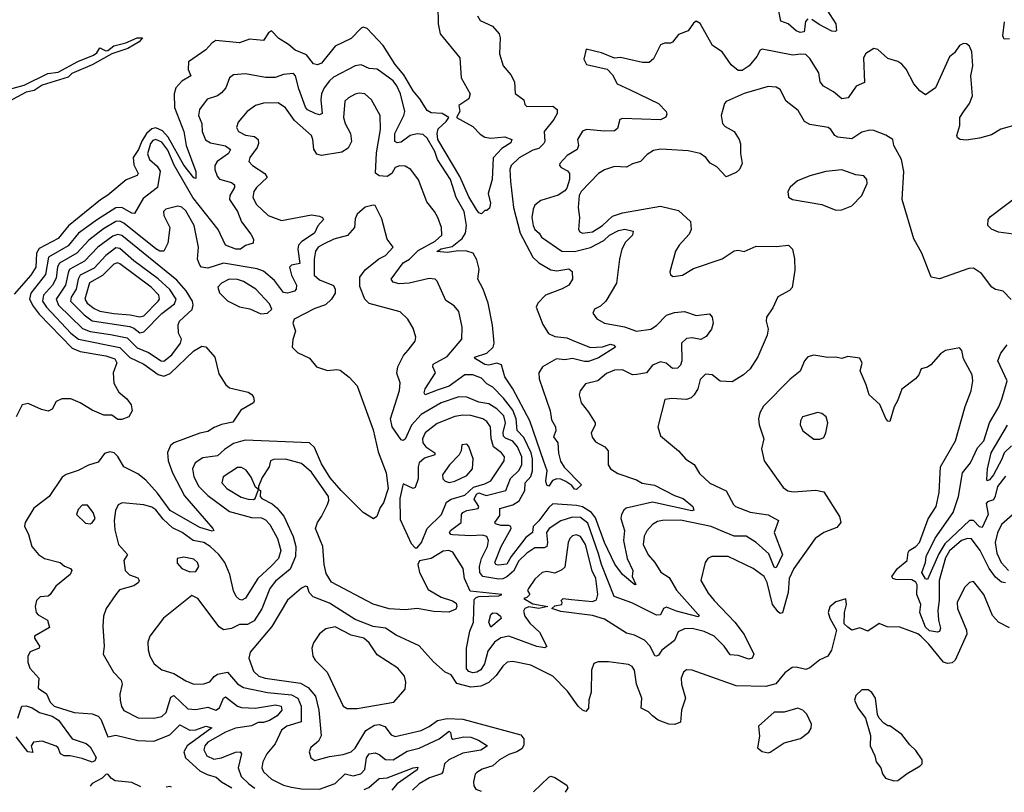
# Model space of a CAD drawing. Extents: x 1552033 to 1694788, y 811965 to 917215.
# Tile 97 of 256: x 1620362 to 1625299, y 820073 to 823946. Entities that reach past the tile are written whole.
import ezdxf

# ---------------------------------------------------------------- set-up
doc = ezdxf.new("R2010")
doc.units = 0

msp = doc.modelspace()

# ---------------------------------------------------------------- linework, layer by layer
at = {"layer": '0CON20XD'}
for points in [[(1622459.2, 824015), (1622461.4, 823925), (1622470, 823875), (1622570, 823755), (1622575.5, 823655), (1622621.2, 823575), (1622615, 823550), (1622564, 823515), (1622568.8, 823485), (1622552.9, 823455), (1622635, 823410.2), (1622671.8, 823371.8), (1622695, 823357.5), (1622725, 823351.4), (1622795, 823358.5), (1622830.2, 823345), (1622825, 823328.6), (1622780.3, 823299.7), (1622736.7, 823253.3), (1622732.1, 823145), (1622711.4, 823075), (1622723.3, 823026.7), (1622718.3, 823001.7), (1622705, 822990), (1622695, 822990), (1622677.5, 822972.5), (1622665, 822977.5), (1622652.5, 822995), (1622615, 823058), (1622569.5, 823159.5), (1622459.7, 823345), (1622456.1, 823375), (1622461.2, 823398.8), (1622501.2, 823435), (1622513.8, 823455), (1622480, 823475), (1622425, 823479.5), (1622405, 823491.2), (1622369.1, 823549.1), (1622335, 823588.8), (1622289.2, 823669.2), (1622245, 823720.5), (1622185, 823816.6), (1622105, 823901.9), (1622085, 823908.1), (1622075, 823903.1), (1622025, 823851.5), (1621945, 823812.4), (1621875, 823727.5), (1621855, 823719.5), (1621835, 823724.4), (1621799.9, 823769.9), (1621744, 823794), (1621711, 823821), (1621661.4, 823851.4), (1621625, 823890), (1621609.7, 823880.3), (1621585, 823842.2), (1621515, 823849.1), (1621465, 823830), (1621345, 823841.1), (1621325, 823828.6), (1621295, 823794.4), (1621208.1, 823735), (1621206.4, 823696.4), (1621220.8, 823665), (1621175, 823637.8), (1621144.6, 823605), (1621136.6, 823575), (1621138.2, 823505), (1621185, 823385.7), (1621197.6, 823315), (1621245.5, 823184.5), (1621245, 823150), (1621235, 823153.8), (1621185, 823216.4), (1621106.8, 823356.8), (1621078.4, 823388.4), (1621045, 823403.3), (1621025, 823399.3), (1620997.9, 823375), (1620975, 823336.6), (1620958.7, 823295), (1620931.7, 823255), (1620935, 823218.9), (1620957.1, 823175), (1620951.9, 823165), (1620896.6, 823143.4), (1620805, 823065.5), (1620767.2, 823042.8), (1620607.8, 822912.2), (1620555, 822849.1), (1620460.4, 822799.6), (1620446.2, 822775), (1620443.3, 822705), (1620418.4, 822665), (1620335, 822570.8)], [(1624315, 823950.4), (1624302.8, 823937.2), (1624295.8, 823885), (1624275, 823882.5), (1624255, 823890.7), (1624215, 823925.2), (1624178.2, 823938.2), (1624165.8, 824005.8)], [(1624395, 824019.1), (1624454.2, 823925), (1624458.2, 823891.8), (1624453.6, 823886.4), (1624435, 823888.9), (1624371.4, 823921.4), (1624335, 823947.3)], [(1622657.5, 823965), (1622671.6, 823941.6), (1622733.4, 823913.4), (1622765.7, 823875), (1622771.1, 823855), (1622768.6, 823775), (1622787.1, 823715), (1622825, 823668.8), (1622844, 823635), (1622846.4, 823576.4), (1622890, 823545), (1622895, 823520), (1622905, 823510), (1623035, 823511.8), (1623058, 823495), (1623056.9, 823475), (1623040.7, 823445), (1622992.9, 823385), (1622995.4, 823335), (1622990, 823325), (1622965, 823300.8), (1622935, 823291.9), (1622866.1, 823253.9), (1622827.5, 823215), (1622820.4, 823195), (1622823, 823135), (1622838, 823005), (1622872.1, 822875), (1622935.4, 822755), (1622965, 822726.5), (1623025, 822692.7), (1623055, 822687.5), (1623115, 822696.7), (1623133.3, 822683.3), (1623133.9, 822645), (1623115, 822615.4), (1623083.1, 822596.9), (1622998.9, 822565), (1622960.7, 822525), (1622952.3, 822505), (1622985, 822417.7), (1623013.1, 822373.1), (1623045, 822358.5), (1623105, 822350.7), (1623144.3, 822334.3), (1623225, 822302.8), (1623284.7, 822305.3), (1623325, 822319.5), (1623341.4, 822315), (1623350, 822305), (1623265, 822250.4), (1623215, 822233.2), (1623195, 822232.2), (1623135, 822246.7), (1623095, 822241.4), (1623053.9, 822246.1), (1622983.2, 822205), (1622965.7, 822175), (1622967.4, 822145), (1623021.5, 821985), (1623029.2, 821939.2), (1623049.8, 821905), (1623050.2, 821885), (1623038.4, 821855), (1623060.5, 821825), (1623063.4, 821773.4), (1623073.3, 821733.3), (1623092.6, 821702.6), (1623180, 821615), (1623155, 821590), (1623145, 821592), (1623130.6, 821610.6), (1623100.2, 821630.2), (1623075, 821643.1), (1623055.7, 821644.3), (1623033.3, 821636.7), (1623015, 821608), (1623005, 821612), (1623000.5, 821635), (1623006.7, 821685), (1622991.3, 821731.3), (1622920.2, 821935), (1622835.2, 822095), (1622794.5, 822155), (1622778.2, 822215), (1622755, 822224.7), (1622715, 822214.9), (1622695, 822217), (1622647.8, 822245), (1622642.9, 822255), (1622705, 822273.5), (1622735.9, 822304.1), (1622741.8, 822325), (1622732.5, 822415), (1622711.2, 822525), (1622686.1, 822595), (1622660, 822645), (1622666.7, 822695), (1622655, 822742.9), (1622636.5, 822775), (1622605, 822786.3), (1622562.8, 822787.2), (1622505, 822778.6), (1622454.5, 822784.5), (1622475, 822798), (1622531.2, 822808.8), (1622581.1, 822848.9), (1622597.5, 822875), (1622602.9, 822915), (1622590.8, 822985), (1622550.6, 823055), (1622522.4, 823145), (1622457.5, 823245), (1622444.6, 823285), (1622405, 823352.8), (1622385, 823369.9), (1622355, 823373.4), (1622320.9, 823365), (1622275, 823331.7), (1622255, 823328.8), (1622243.5, 823335), (1622242.9, 823375), (1622289.1, 823465), (1622293.8, 823485), (1622272.5, 823575), (1622253.8, 823615), (1622235, 823639.1), (1622155, 823697.7), (1622115, 823701.5), (1622075, 823720), (1622044.7, 823715.3), (1621935, 823657.8), (1621915, 823639.7), (1621889.6, 823605), (1621876.3, 823573.7), (1621872.5, 823545), (1621879.4, 823475), (1621865, 823468.9), (1621844.2, 823475.8), (1621805, 823493.3), (1621795, 823506.7), (1621761.3, 823598.7), (1621745, 823663.8), (1621735, 823675.5), (1621685, 823671.8), (1621643.4, 823656.6), (1621595, 823656), (1621495, 823674.4), (1621435, 823669.5), (1621415, 823654.2), (1621395.5, 823605), (1621375, 823579.5), (1621355, 823563.8), (1621302.5, 823547.5), (1621264.5, 823495), (1621258.5, 823465), (1621276.1, 823426.1), (1621277.6, 823385), (1621294, 823344), (1621318.4, 823328.4), (1621393.6, 823313.6), (1621419.5, 823295), (1621409.6, 823275), (1621353.3, 823235), (1621341.1, 823215), (1621340.5, 823195), (1621352.3, 823162.3), (1621365, 823146.6), (1621425, 823129.7), (1621438.8, 823118.8), (1621439.7, 823105), (1621415.3, 823065), (1621414.5, 823044.5), (1621455.3, 822985), (1621475, 822933.1), (1621521.4, 822871.4), (1621534.2, 822845), (1621533.3, 822825), (1621495, 822814.4), (1621468.8, 822795), (1621446.7, 822795), (1621393.8, 822815), (1621358.3, 822895), (1621231, 823055), (1621136.9, 823216.9), (1621105, 823291.6), (1621075, 823331.9), (1621045, 823345.9), (1621030.4, 823339.6), (1621018.3, 823325), (1621003.1, 823273.1), (1621013.1, 823245), (1621052, 823212), (1621066.8, 823186.8), (1621054, 823105), (1620981, 823049), (1620937.5, 822975), (1620925, 822975.9), (1620875, 823004.1), (1620845, 823002.5), (1620752.7, 822945), (1620657.3, 822875), (1620605, 822812.3), (1620506.4, 822755), (1620491.9, 822668.1), (1620417.9, 822575), (1620412.3, 822545), (1620429.5, 822509.5), (1620460.2, 822470.2), (1620625, 822298.8), (1620665, 822282), (1620795, 822260.7), (1620839.6, 822245), (1620848.6, 822225), (1620831.3, 822175), (1620834.2, 822124.2), (1620858.7, 822078.7), (1620899.2, 822045), (1620921.2, 822015), (1620926.7, 821985), (1620910, 821955), (1620875, 821942.5), (1620855, 821942.5), (1620825, 821963.8), (1620785, 821964), (1620725, 821988.5), (1620665.8, 822025), (1620618.8, 822045), (1620573.9, 822046.1), (1620545, 822032.5)], [(1625376.5, 823423.5), (1625282.6, 823397.4), (1625235, 823368.9), (1625175, 823352.2), (1625107.6, 823342.4), (1625077.5, 823345), (1625064.4, 823354.4), (1625061.4, 823365), (1625076.7, 823415), (1625076.9, 823455), (1625095, 823484), (1625125.5, 823525), (1625140.6, 823565), (1625131.4, 823665), (1625140.8, 823715), (1625135.8, 823785), (1625125, 823812.5), (1625110, 823825), (1625095, 823826.2), (1625075, 823816.2), (1625049.5, 823780.5), (1625025, 823760), (1624955, 823603.8), (1624905, 823570), (1624875, 823588.8), (1624845, 823624), (1624807.3, 823697.3), (1624785, 823723.3), (1624765, 823736.2), (1624715, 823750.9), (1624665, 823796), (1624645, 823800.8), (1624605, 823776), (1624593.5, 823755), (1624598.4, 823631.6), (1624557.3, 823612.7), (1624516.1, 823553.9), (1624485, 823549.2), (1624443.6, 823585), (1624392, 823612), (1624375.8, 823635), (1624368.9, 823678.9), (1624325, 823751.8), (1624305, 823770.8), (1624276.9, 823773.1), (1624238.9, 823768.9), (1624085, 823798.6), (1624075, 823792.5), (1624058.8, 823761.2), (1624020, 823715), (1623985, 823691.6), (1623965, 823691.5), (1623929.2, 823719.2), (1623884.1, 823784.1), (1623836.8, 823816.8), (1623775, 823927.5), (1623755, 823938.8), (1623740.9, 823929.1), (1623715, 823890), (1623665, 823871.2), (1623635, 823832.5), (1623625, 823827.5), (1623595, 823828.8), (1623575, 823820), (1623540.9, 823749.1), (1623518.5, 823731.5), (1623485, 823731.2), (1623375, 823755.7), (1623345, 823753.3), (1623279.7, 823779.7), (1623202.3, 823797.7), (1623191.3, 823748.7), (1623205, 823721.2), (1623308.3, 823698.3), (1623335, 823670), (1623358.6, 823625), (1623423.8, 823593.8)], [(1625325, 823850), (1625299.1, 823849.1), (1625292.7, 823865), (1625300.7, 823935)], [(1620311.7, 823598.3), (1620385, 823617.6), (1620503.1, 823676.9), (1620555, 823682.9), (1620653.1, 823736.9), (1620731.6, 823768.4), (1620749.7, 823780.3), (1620765, 823804.3), (1620795, 823789.4), (1620805, 823790.8), (1620835, 823814.3), (1620895, 823829.3), (1620951.2, 823855), (1620977.5, 823855), (1620961.9, 823835), (1620905, 823800.9), (1620824.6, 823775.4), (1620725, 823719.7), (1620624.4, 823675.6), (1620605, 823658.2), (1620475, 823617.1), (1620435, 823590.8), (1620395, 823582.8), (1620305.2, 823534.8)], [(1623423.8, 823593.8), (1623565.5, 823525), (1623604.2, 823485), (1623608, 823472), (1623602.3, 823457.7), (1623575.4, 823444.6), (1623385, 823450.9), (1623371.9, 823445), (1623360, 823400), (1623345, 823389.1), (1623295, 823386.6), (1623205, 823395.3), (1623185, 823387.5), (1623159.1, 823345), (1623164.4, 823315), (1623158.4, 823295), (1623108.2, 823265), (1623071.1, 823225), (1623068.9, 823215), (1623077.8, 823205), (1623108.7, 823188.7), (1623119.4, 823175), (1623120, 823145), (1623105, 823102), (1623095, 823088), (1623063, 823067), (1622975, 823039.2), (1622945, 823016.2), (1622936.4, 822996.4), (1622930.4, 822955), (1622936.8, 822915), (1622945, 822894.3), (1622966.5, 822876.5), (1622978.2, 822855), (1623080, 822785), (1623145, 822784.6), (1623178, 822792), (1623225, 822803.2), (1623291.1, 822838.9), (1623320.4, 822865), (1623365, 822889.3), (1623396, 822896), (1623438, 822885), (1623435.6, 822865), (1623400.1, 822829.9), (1623381.8, 822795), (1623370, 822745), (1623355.6, 822625), (1623301.4, 822535), (1623275, 822510), (1623244, 822495), (1623235.8, 822475), (1623256.9, 822446.9), (1623294.7, 822424.7), (1623395, 822406.6), (1623455.3, 822384.7), (1623527.1, 822395), (1623555, 822413.2), (1623605, 822464.6), (1623645, 822477.8), (1623695, 822482.5), (1623755, 822463.1), (1623820.7, 822470.7), (1623833.8, 822455), (1623840, 822425), (1623832, 822395), (1623805, 822358), (1623778, 822342), (1623735, 822351.2), (1623705, 822347.8), (1623680, 822325), (1623681.8, 822235), (1623675.2, 822214.8), (1623660.2, 822199.8), (1623635, 822198.2), (1623603.7, 822223.7), (1623575, 822231.2), (1623535, 822213.4), (1623505, 822176.2), (1623456.7, 822166.7), (1623435, 822166.2), (1623385, 822190.4), (1623345, 822189.5), (1623305, 822171.9), (1623261.2, 822135), (1623200.2, 822119.8), (1623172, 822085), (1623168, 822065), (1623177.1, 822025), (1623215, 821978.6), (1623247.8, 821925), (1623247.4, 821912.6), (1623228.6, 821875), (1623232.8, 821852.8), (1623249.8, 821829.8), (1623296, 821805), (1623312.5, 821785), (1623313.3, 821715), (1623324.2, 821695), (1623361.5, 821671.5), (1623455, 821640), (1623483.3, 821623.3), (1623545, 821613.3), (1623645, 821560.9), (1623688.6, 821545), (1623737.8, 821505), (1623742.7, 821487.3), (1623733.2, 821483.2), (1623535, 821527.7), (1623403.6, 821496.4), (1623392.1, 821487.9), (1623379.4, 821465), (1623376.7, 821445), (1623394.6, 821384.6), (1623390.4, 821335), (1623408.9, 821245), (1623435.9, 821185), (1623434.2, 821154.2), (1623452.5, 821115), (1623446.6, 821113.4), (1623385, 821164), (1623346.8, 821216.8), (1623295, 821325.3), (1623249.5, 821449.5), (1623228.8, 821475), (1623185, 821503.7), (1623155, 821510.8), (1623035, 821518.3), (1623015, 821501.3), (1622966, 821434), (1622937.2, 821405), (1622933.8, 821375), (1622899.4, 821350.6), (1622878.5, 821321.5), (1622826.3, 821255), (1622805, 821216.1), (1622761.8, 821211.8), (1622749.4, 821215), (1622745.3, 821225), (1622776.5, 821305), (1622826.3, 821395), (1622824.4, 821405), (1622815, 821410), (1622775, 821410.4), (1622748.9, 821418.9), (1622745.6, 821425), (1622769.5, 821460.5), (1622770.4, 821495), (1622835.4, 821514.6), (1622866.8, 821533.2), (1622894.8, 821585), (1622896.8, 821625), (1622924.6, 821655.4), (1622934.3, 821685), (1622933.6, 821745), (1622927.3, 821775), (1622890.7, 821850.7), (1622856.2, 821886.2), (1622852.5, 821945), (1622835, 821988.6), (1622788.5, 822048.5), (1622735, 822104.2), (1622705, 822121.3), (1622678.2, 822148.2), (1622635, 822165.3), (1622595, 822164.8), (1622515, 822109.3), (1622455, 822088.4), (1622395.8, 822065.8), (1622391.1, 822075), (1622394.7, 822095), (1622447.9, 822175), (1622433.6, 822205), (1622435, 822218.6), (1622505, 822258.2), (1622578.8, 822345), (1622580.5, 822405), (1622563.6, 822483.6), (1622541.1, 822511.1), (1622498.7, 822538.7), (1622455.6, 822635), (1622445.3, 822645.3), (1622415, 822648.3), (1622315, 822624.7), (1622265, 822621.5), (1622235, 822629.4), (1622224.4, 822645), (1622285, 822726.8), (1622316.7, 822745), (1622361, 822789), (1622446.2, 822835), (1622479.2, 822865), (1622478, 822905), (1622459.2, 822955), (1622442.5, 822985), (1622403, 823033), (1622362.4, 823142.4), (1622323.8, 823195), (1622295, 823212), (1622266.1, 823213.9), (1622245.7, 823204.3), (1622228.1, 823175), (1622205, 823160.4), (1622165, 823162.9), (1622146, 823176), (1622152.1, 823277.9), (1622171.3, 823395), (1622169.7, 823465), (1622126.8, 823545), (1622093.7, 823573.7), (1622065, 823577.5), (1622045, 823572.7), (1622010.8, 823555), (1621992.2, 823537.8), (1621985.4, 823455), (1621994.6, 823425), (1622021.8, 823375), (1622026.2, 823335), (1622008.6, 823301.4), (1621978, 823282), (1621875.2, 823265.2), (1621851.9, 823271.9), (1621837.4, 823297.4), (1621832.9, 823345), (1621825.2, 823365.2), (1621740.3, 823440.3), (1621695, 823504.5), (1621658.4, 823528.4), (1621585, 823528.2), (1621545, 823515.4), (1621503.3, 823485), (1621457.6, 823432.4), (1621449.6, 823405), (1621458.9, 823385), (1621495, 823367.6), (1621540, 823360), (1621557.9, 823345), (1621560.3, 823325), (1621553.2, 823305), (1621516.9, 823255), (1621511.1, 823235), (1621529.4, 823215), (1621591.8, 823175), (1621603.8, 823155), (1621549.6, 823105), (1621536.2, 823085), (1621531.1, 823055), (1621549.7, 823019.7), (1621608.6, 822965), (1621675, 822938.8), (1621825, 822968.2), (1621865, 822961.5), (1621880, 822955), (1621885.6, 822945), (1621857.7, 822912.3), (1621841.3, 822875), (1621776.8, 822833.2), (1621761.1, 822815), (1621757, 822795), (1621766.3, 822723.7), (1621725, 822715.7), (1621715.9, 822705), (1621724.6, 822664.6), (1621750.5, 822615), (1621748.6, 822595), (1621740, 822585), (1621705, 822575.5), (1621685, 822579.1), (1621639.2, 822639.2), (1621584.5, 822684.5), (1621552.9, 822697.1), (1621385, 822725.2), (1621305, 822699.8), (1621274.6, 822704.6), (1621264.8, 822715), (1621254.3, 822745), (1621259.1, 822805), (1621237.3, 822915), (1621195, 822987.5), (1621175, 823005.5), (1621155, 823011.1), (1621094.6, 822995.4), (1621083.1, 822985), (1621085.7, 822965), (1621115.6, 822905), (1621104.4, 822825), (1621084.6, 822785.4), (1621065, 822784.8), (1621045, 822797.6), (1620885, 822926.7), (1620865, 822936.6), (1620845, 822934.8), (1620782.9, 822897.1), (1620709.1, 822840.9), (1620648.4, 822775), (1620561.5, 822725), (1620552.4, 822707.6), (1620545, 822650.5), (1620526.7, 822615), (1620482.2, 822565), (1620476.1, 822535), (1620496.2, 822505), (1620619.6, 822375), (1620657.3, 822345), (1620865, 822302.3), (1620915, 822252.9), (1620985, 822219.6), (1621057.4, 822167.4), (1621085, 822158.3), (1621117.1, 822172.9), (1621235, 822285.7), (1621275, 822309.1), (1621295, 822305.8), (1621340.8, 822255), (1621361.2, 822171.2), (1621396.2, 822115), (1621415, 822100), (1621508.7, 822078.7), (1621527, 822067), (1621533.9, 822053.9), (1621538.8, 822035), (1621534, 822025), (1621471.6, 821988.4), (1621431.5, 821928.5), (1621375, 821916.2), (1621337.7, 821902.3), (1621305, 821881.3), (1621266.4, 821873.6), (1621134.6, 821825.4), (1621118.5, 821811.5), (1621103.1, 821776.9), (1621107.1, 821735), (1621128.8, 821675), (1621188.4, 821558.4), (1621331.2, 821395), (1621335.8, 821385), (1621328.1, 821381.9), (1621265, 821400.3), (1621117, 821485), (1621052.7, 821572.7), (1620995, 821638), (1620955, 821669.1), (1620884.8, 821704.8), (1620855, 821756.9), (1620835.4, 821775.4), (1620815, 821779.3), (1620788, 821772), (1620755, 821727.8), (1620707.4, 821712.6), (1620655, 821685.7), (1620595, 821666.7), (1620575, 821652.5), (1620510, 821555), (1620433.4, 821496.6), (1620390, 821425), (1620386.4, 821406.4), (1620406.2, 821365), (1620424, 821305), (1620456.2, 821265), (1620486.7, 821245), (1620565, 821225.6), (1620587.3, 821207.3), (1620617.5, 821195), (1620623.3, 821185), (1620616, 821165), (1620544.2, 821105.8), (1620515, 821064.4), (1620505, 821056.7), (1620465, 821053.1), (1620446.9, 821035), (1620440.4, 821005), (1620444.5, 820975), (1620455, 820962.7), (1620501.2, 820935), (1620511.7, 820898.3), (1620436.7, 820855), (1620436.2, 820845), (1620461.4, 820805), (1620460.8, 820795), (1620415, 820777.8), (1620403.1, 820755), (1620403.9, 820725), (1620413.8, 820695), (1620458.5, 820645), (1620455.7, 820595), (1620496.8, 820566.8), (1620514.8, 820524.8), (1620535.2, 820505.2), (1620635, 820472.5), (1620725.7, 820465.7), (1620755, 820455.3), (1620769, 820439), (1620805, 820350.6), (1620845, 820359.5), (1620955, 820331.9), (1621035, 820328.8), (1621115, 820361), (1621165, 820410.9), (1621215, 820383.8), (1621245, 820385.2), (1621295, 820403.8), (1621325.4, 820395.4), (1621201.9, 820305), (1621185.9, 820275), (1621194.2, 820245), (1621265, 820180.4), (1621301.7, 820161.7), (1621348.2, 820148.2), (1621374.4, 820125), (1621426.6, 820094.8)], [(1625333.4, 822543.4), (1625294.3, 822585), (1625255, 822594.1), (1625236.4, 822605), (1625185, 822674.2), (1625145, 822700.6), (1625121.1, 822698.9), (1624975, 822646.2), (1624933.3, 822655), (1624886.2, 822775), (1624845, 822847.5), (1624787.1, 823045), (1624795.3, 823185), (1624784.6, 823245), (1624745.6, 823315), (1624740, 823345), (1624705, 823367.5), (1624645, 823390.8), (1624625, 823392.9), (1624585, 823381.8), (1624535, 823348.9), (1624465, 823356.7), (1624450, 823365), (1624430, 823395), (1624415.4, 823405.4), (1624325, 823420.6), (1624298, 823435), (1624265, 823490), (1624205, 823537.5), (1624175, 823595.6), (1624155, 823607.9), (1624115, 823611.5), (1623995, 823576.5), (1623904.5, 823535.5), (1623897.1, 823525), (1623880, 823465), (1623886.9, 823425), (1623900, 823410), (1623944.2, 823385), (1623970, 823345), (1623977, 823323), (1623976.9, 823275), (1623985.6, 823225), (1623970.8, 823195), (1623955, 823180), (1623905, 823158.1), (1623857.6, 823207.6), (1623825, 823225.9), (1623802.7, 823255), (1623775, 823274.6), (1623715, 823288.5), (1623605.5, 823294.5), (1623575, 823297.3), (1623540.6, 823289.4), (1623509.1, 823270.9), (1623475, 823234.5), (1623435, 823223.3), (1623405, 823206.5), (1623345, 823209.4), (1623295, 823193.5), (1623265, 823175.5), (1623177.7, 823085), (1623167.4, 823065), (1623162.4, 823005), (1623170, 822955), (1623164.6, 822895), (1623171.7, 822881.7), (1623185, 822875.5), (1623235, 822882.2), (1623285, 822914), (1623335, 822960.9), (1623385, 822978.5), (1623575, 823011.9), (1623665, 822990.2), (1623725.7, 822935), (1623728.8, 822895), (1623719.6, 822870.4), (1623668.8, 822815), (1623650, 822785), (1623622, 822682), (1623626.4, 822666.4), (1623638.8, 822658.8), (1623685, 822665.8), (1623741.7, 822698.3), (1623885, 822747.8), (1623945, 822787.3), (1623965, 822790.6), (1623995, 822783.8), (1624055, 822810.9), (1624155, 822808.2), (1624216.7, 822815), (1624237.5, 822795), (1624246.6, 822746.6), (1624249.1, 822690.9), (1624236.2, 822603.8), (1624222.4, 822587.6), (1624163.6, 822556.4), (1624138.8, 822501.2), (1624107.1, 822455), (1624104.5, 822435), (1624114.6, 822395), (1624110.9, 822365), (1624063.8, 822256.2), (1624024.3, 822195), (1623991.4, 822165), (1623935, 822130.6), (1623875, 822134.6), (1623835, 822165.5), (1623800.5, 822169.5), (1623775, 822142.5), (1623763.1, 822095), (1623743.9, 822066.1), (1623729.5, 822050.5), (1623705, 822042.2), (1623632.3, 822047.7), (1623598, 822042), (1623562, 821905), (1623575, 821860), (1623665, 821783.8), (1623703.2, 821743.2), (1623745, 821716), (1623770.5, 821670.5), (1623823, 821623), (1623905, 821583.6), (1623940.7, 821515), (1623952.3, 821505), (1624025, 821476.4), (1624115, 821464.1), (1624166.7, 821435), (1624144.7, 821375), (1624187.8, 821265), (1624155, 821198.9), (1624145, 821202.2), (1624118, 821268), (1624055, 821325.3), (1624005, 821356.2), (1623945, 821356.4), (1623876.8, 821385), (1623830, 821405), (1623675, 821437), (1623585, 821436.2), (1623559.8, 821430.2), (1623535, 821414.6), (1623506.1, 821383.9), (1623493.4, 821356.6), (1623489.3, 821315), (1623512.8, 821262.8), (1623546.7, 821225), (1623576.3, 821176.3), (1623619.2, 821149.2), (1623656, 821086), (1623764.2, 820965), (1623769.2, 820955), (1623765, 820952.7), (1623655, 820980.3), (1623605, 821001.2), (1623590.4, 820995), (1623575, 820962.7), (1623555, 820961), (1623431.9, 821021.9), (1623343.8, 821053.8), (1623280.1, 821215), (1623265, 821268.5), (1623211.9, 821421.9), (1623175, 821450.2), (1623135, 821451.6), (1623075, 821433.8), (1623016.4, 821395), (1623003.9, 821375), (1623009.4, 821325), (1623004.8, 821305.2), (1622992, 821298), (1622945, 821297.8), (1622905, 821272.1), (1622865, 821233.8), (1622838.1, 821181.9), (1622805, 821153), (1622785, 821143.2), (1622765, 821141.8), (1622685, 821154.5), (1622669.4, 821175), (1622668.2, 821205), (1622678.4, 821245), (1622707.4, 821305), (1622712.7, 821335), (1622705.4, 821355), (1622682.6, 821362.6), (1622625, 821358.4), (1622533.3, 821363.3), (1622524.2, 821365), (1622517.5, 821375), (1622522.9, 821385), (1622576.4, 821425), (1622577.4, 821465), (1622583.8, 821476.2), (1622605, 821486), (1622661.2, 821495), (1622665, 821505.6), (1622641.7, 821541.7), (1622652.2, 821567.8), (1622665, 821574.2), (1622700.9, 821560.9), (1622799.2, 821585), (1622823.4, 821646.6), (1622865, 821686.4), (1622879.8, 821715), (1622880.9, 821755), (1622859.1, 821805), (1622835, 821832.4), (1622798.3, 821848.3), (1622788.6, 821858.6), (1622785.9, 821875.9), (1622798, 821925), (1622789.4, 821959.4), (1622755, 821995.7), (1622715, 822021), (1622665, 822029), (1622605, 822053.3), (1622565, 822054.7), (1622475.5, 822024.5), (1622375, 821966.3), (1622326.3, 821913.7), (1622295, 821842.9), (1622285, 821835.6), (1622275, 821839.5), (1622230, 821905), (1622221.1, 821945), (1622266.3, 822086.3), (1622270, 822125), (1622254.2, 822174.2), (1622258.1, 822205), (1622287.4, 822262.6), (1622310.9, 822289.1), (1622345, 822334), (1622348.1, 822355), (1622335, 822398.8), (1622308, 822445), (1622270.8, 822480.8), (1622115, 822523.6), (1622093.2, 822545), (1622068.1, 822608.1), (1622068.6, 822655), (1622095, 822692.6), (1622162.8, 822747.2), (1622196.4, 822763.6), (1622234.7, 822805), (1622204.8, 822845), (1622177.7, 822947.7), (1622145, 823014), (1622135, 823016.9), (1622094.3, 823005.7), (1622055, 822971.2), (1622045, 822947.5), (1622041.5, 822905), (1622006.6, 822863.4), (1621936.7, 822845), (1621885, 822821.1), (1621859.7, 822805), (1621845.7, 822785), (1621839.6, 822745), (1621839.6, 822665), (1621865, 822641.2), (1621935, 822613.5), (1621943.4, 822595), (1621943.8, 822575), (1621925.8, 822544.2), (1621895, 822516.9), (1621842.4, 822497.6), (1621738.8, 822445), (1621731.2, 822425), (1621745.8, 822385), (1621732.3, 822342.3), (1621728.8, 822305), (1621755, 822278), (1621815, 822249.2), (1621850.9, 822205), (1621905, 822187.9), (1621952.4, 822192.4), (1621968.5, 822188.5), (1622014.2, 822154.2), (1622055, 822110), (1622135, 821890), (1622160.2, 821780.2), (1622199.1, 821675), (1622210, 821595), (1622185.8, 821524.2), (1622169.3, 821500.7), (1622153.3, 821455), (1622136, 821444), (1622085, 821475.6), (1621975, 821585.3), (1621918.6, 821648.6), (1621875, 821719.3), (1621840.8, 821800.8), (1621815, 821825.2), (1621492.5, 821837.5), (1621435, 821820.7), (1621388.8, 821791.2), (1621355, 821759.2), (1621281, 821749), (1621242.7, 821725), (1621228.5, 821695), (1621234.7, 821655), (1621261.4, 821605), (1621305, 821560.3), (1621415, 821480.5), (1621525, 821451.2), (1621575, 821448.7), (1621595, 821438.4), (1621617.3, 821415), (1621655.2, 821345), (1621671.3, 821285), (1621659.5, 821245), (1621625, 821208.1), (1621556.1, 821143.9), (1621495, 821045.8), (1621475.9, 821035.9), (1621465, 821038.6), (1621447.5, 821055), (1621435, 821083.3), (1621415.8, 821165), (1621390.7, 821225), (1621360.3, 821265), (1621317.5, 821305), (1621285, 821324.3), (1621231.8, 821335), (1621176.8, 821375), (1621128.4, 821398.4), (1621081.7, 821441.7), (1621045, 821489.2), (1621025, 821502.1), (1620985, 821513.5), (1620876.1, 821523.9), (1620856.9, 821513.1), (1620842.2, 821485), (1620835.5, 821435), (1620839.1, 821389.1), (1620857.9, 821315), (1620902.9, 821265), (1620884.6, 821235), (1620890.9, 821185), (1620913.7, 821163.7), (1620955, 821147.8), (1620961.4, 821135), (1620957.5, 821125), (1620935, 821107.3), (1620862.7, 821087.3), (1620843.9, 821063.9), (1620796.2, 820995), (1620782.5, 820955), (1620779.2, 820905), (1620785.8, 820805), (1620781.2, 820765), (1620832.9, 820675), (1620870.8, 820635), (1620875.6, 820615), (1620865.3, 820565), (1620865.9, 820535), (1620872.7, 820502.8), (1620885, 820482.5), (1620956, 820446), (1621035, 820444.2), (1621075, 820452.1), (1621096.7, 820473.3), (1621119.8, 820550.2), (1621135, 820557.9), (1621205, 820491.2), (1621245, 820487.2), (1621305, 820499.8), (1621345, 820485.3), (1621365, 820495.5), (1621385, 820544.4), (1621395, 820551.8), (1621454.2, 820504.2), (1621475, 820497.4), (1621545, 820495.3), (1621645, 820511.1), (1621673.5, 820505), (1621676.9, 820485), (1621654, 820456), (1621615, 820432.6), (1621585, 820422.7), (1621557.6, 820422.4), (1621525, 820406.7), (1621445, 820393.6), (1621395, 820373.8), (1621306.4, 820325), (1621290.5, 820305), (1621285.8, 820285), (1621301.1, 820255), (1621335, 820238.9), (1621374.3, 820245), (1621445, 820274.8), (1621468.6, 820275), (1621473.8, 820265), (1621458.1, 820195), (1621472.2, 820152.2), (1621511.3, 820115), (1621541.7, 820093.3)], [(1624455, 822991.9), (1624485, 822992.9), (1624535, 823013.1), (1624585.5, 823065), (1624610.9, 823125), (1624610.4, 823145), (1624595, 823162.5), (1624555, 823167.5), (1624485, 823193.3), (1624405.3, 823184.7), (1624325, 823163.5), (1624262.6, 823137.4), (1624225, 823106), (1624213.1, 823085), (1624216.8, 823056.8), (1624236.7, 823045), (1624385, 823020), (1624455, 822991.9)], [(1625345, 822870.4), (1625270.3, 822880.3), (1625235.2, 822895.2), (1625217.3, 822915), (1625218.2, 822945), (1625230.1, 822959.9), (1625367.6, 823062.4)], [(1621085, 822233.8), (1621125, 822266.2), (1621168.5, 822325), (1621173.8, 822345), (1621158.8, 822375), (1621156.7, 822416.7), (1621164.2, 822435), (1621226.9, 822493.1), (1621231.9, 822515), (1621228.3, 822535), (1621197.2, 822587.2), (1621149.8, 822639.8), (1620874, 822864), (1620855, 822869.8), (1620829.3, 822860.7), (1620754.4, 822805), (1620688, 822735), (1620614.2, 822695.8), (1620606.3, 822683.7), (1620592.7, 822615), (1620544.8, 822545), (1620557, 822515), (1620677.6, 822397.6), (1620715, 822383.1), (1620818.4, 822368.4), (1620900.8, 822350.8), (1620951.6, 822301.6), (1621007.5, 822277.5), (1621072.5, 822235), (1621085, 822233.8)], [(1620965, 822376), (1620985, 822380.6), (1621075, 822472.6), (1621139.1, 822520.9), (1621147.4, 822545), (1621115, 822593.5), (1621056.7, 822646.7), (1620935, 822737.6), (1620865, 822799.6), (1620845, 822802.4), (1620795, 822764), (1620735, 822700), (1620665.4, 822664.6), (1620655.2, 822645), (1620645.5, 822595), (1620620.8, 822555), (1620617.8, 822535), (1620685, 822465.9), (1620725, 822436.8), (1620915, 822407.7), (1620935, 822400.2), (1620965, 822376)], [(1620965, 822455.6), (1620985, 822460.7), (1621057.1, 822535), (1621062.9, 822545), (1621059.8, 822565), (1621021.7, 822605), (1620865, 822721.9), (1620853.3, 822726.7), (1620835, 822720.5), (1620776.8, 822663.3), (1620713.2, 822626.8), (1620689.5, 822545), (1620701, 822525), (1620735, 822498.5), (1620765, 822485.5), (1620835, 822472.4), (1620916.1, 822466.1), (1620965, 822455.6)], [(1621572, 822472), (1621605, 822474.4), (1621626, 822495), (1621615, 822521.2), (1621546.9, 822595), (1621485, 822633.9), (1621455, 822643.3), (1621413.3, 822645), (1621375, 822624.4), (1621355.7, 822605), (1621365, 822576), (1621405, 822536.2), (1621465, 822505.7), (1621516.4, 822496.4), (1621572, 822472)], [(1625305, 821658.3), (1625264.4, 821605), (1625253.3, 821556.7), (1625245, 821539.5), (1625215, 821529.6), (1625208.8, 821521.2), (1625218.1, 821465), (1625188.9, 821401.1), (1625175, 821403.8), (1625145, 821434.8), (1625125, 821435.2), (1625001.8, 821318.2), (1624971.7, 821268.3), (1624915, 821138.9), (1624905, 821143.8), (1624885.7, 821175), (1624904.6, 821225), (1624907.8, 821255), (1624952.6, 821347.4), (1625042.2, 821475), (1625069.3, 821555), (1625088.9, 821675), (1625129.2, 821725), (1625165, 821800.4), (1625196, 821835), (1625225.6, 821924.4), (1625272.2, 822005), (1625286.8, 822043.2), (1625313.2, 822135), (1625266.7, 822235), (1625281.4, 822275), (1625313.3, 822316.7)], [(1625305, 821122.5), (1625285, 821125.6), (1625255, 821152.1), (1625223.1, 821195), (1625178.1, 821285), (1625135, 821343.2), (1625115, 821345.7), (1625085, 821334.3), (1625025, 821282.8), (1625005, 821247.7), (1624972.5, 821135), (1624972.8, 821035), (1624966.2, 820985), (1624969, 820935), (1624979.3, 820895), (1624975, 820879.4), (1624964.1, 820875.9), (1624925, 820883), (1624905, 820900.4), (1624875.8, 820975), (1624881.5, 821015), (1624861.2, 821065), (1624862.3, 821112.3), (1624855, 821127), (1624835, 821138.6), (1624755, 821140), (1624741.2, 821145), (1624736, 821155), (1624763.3, 821195), (1624812.3, 821235), (1624816.7, 821275), (1624822.9, 821285), (1624855.4, 821305), (1624874.4, 821325.6), (1624916.9, 821443.1), (1624957.5, 821505), (1624972.1, 821575), (1624980, 821705), (1625055.3, 821835), (1625103.9, 822006.1), (1625133.1, 822085), (1625142.2, 822135), (1625137.8, 822165), (1625094.4, 822245), (1625087, 822287), (1625075, 822301.2), (1625005, 822287.1), (1624979.1, 822270.9), (1624931.2, 822215), (1624915, 822204), (1624882.5, 822195), (1624870, 822165), (1624853.8, 822145), (1624785.6, 822094.4), (1624764.4, 822035), (1624746.4, 822005), (1624725, 821931.2), (1624715, 821933.3), (1624705, 821946.7), (1624675, 822016.7), (1624621.4, 822065), (1624607.5, 822115), (1624576.7, 822185), (1624586.1, 822223.9), (1624575, 822248.8), (1624515, 822258.1), (1624485, 822248), (1624455, 822254), (1624415, 822252.5), (1624345, 822264.2), (1624315, 822256.2), (1624298, 822235), (1624276.2, 822183.8), (1624225, 822144.3), (1624091.7, 822008.3), (1624074.2, 821975), (1624067.5, 821945), (1624070, 821915), (1624094, 821845), (1624081.2, 821795), (1624095.8, 821735), (1624190.7, 821600.7), (1624213.9, 821583.9), (1624241.4, 821578.6), (1624355, 821587.1), (1624395, 821579.2), (1624472.5, 821455), (1624479.4, 821425), (1624459.2, 821400.8), (1624395, 821375.5), (1624351.4, 821345), (1624244.6, 821195), (1624221.4, 821145), (1624215.2, 821075), (1624187.9, 820972.1), (1624175, 820970), (1624165, 820977.1), (1624137.3, 821015), (1624111.1, 821125), (1624095, 821154.6), (1624040, 821195), (1623914.7, 821254.7), (1623832.5, 821255), (1623812, 821245), (1623800, 821225), (1623778, 821135), (1623815, 821071.4), (1623844.8, 821034.8), (1623947.5, 820925), (1623995, 820863.5), (1624043.3, 820765), (1624035, 820745.7), (1624019.1, 820740.9), (1623965, 820758), (1623925, 820762.8), (1623894.4, 820805), (1623845.2, 820855), (1623795, 820879), (1623735, 820894.7), (1623695, 820892.3), (1623663.5, 820876.5), (1623645.6, 820834.4), (1623581.6, 820785), (1623565, 820760.9), (1623555, 820754.5), (1623546.8, 820756.8), (1623523.9, 820805), (1623495, 820835.2), (1623445, 820860.8), (1623405, 820870), (1623295, 820941.4), (1623235, 820959.4), (1623075, 820979.2), (1623030, 820995), (1623045, 821007.5), (1623080, 821015), (1623082.5, 821025), (1623076.7, 821035), (1623087.5, 821045), (1623129.4, 821039.4), (1623235, 821028.9), (1623255, 821037.5), (1623260.9, 821065), (1623250.5, 821145), (1623232.5, 821182.5), (1623199.3, 821315), (1623175, 821356), (1623155, 821363.4), (1623135, 821358.2), (1623120.4, 821345), (1623112.7, 821325), (1623095, 821201.4), (1623081.4, 821188.6), (1623045, 821171.8), (1623005, 821179.5), (1622982.5, 821175), (1622945, 821141.5), (1622914.2, 821095), (1622908.8, 821085), (1622920, 821065), (1622905, 821050), (1622890, 821045), (1622935, 821017.5), (1623010, 821005), (1622965, 820994.5), (1622915, 821002.5), (1622895.5, 820994.5), (1622888.3, 820981.7), (1622895.8, 820955), (1622920, 820920), (1622968.4, 820875), (1623005, 820804.2), (1622995, 820797.5), (1622955, 820804.4), (1622815, 820855.7), (1622775, 820846.9), (1622743.9, 820826.1), (1622709.7, 820780.3), (1622693.6, 820716.4), (1622675, 820687.2), (1622655, 820674.3), (1622635, 820671), (1622615, 820677.8), (1622602.5, 820692.5), (1622602.8, 820795), (1622619.1, 820880.9), (1622637.5, 820925), (1622640.9, 821039.1), (1622650.4, 821049.6), (1622665, 821053.8), (1622765, 821057.5), (1622780, 821065), (1622621.3, 821081.3), (1622593.3, 821145), (1622586, 821195), (1622535, 821276.7), (1622514.6, 821284.6), (1622485, 821281.4), (1622425, 821245.7), (1622366.5, 821233.5), (1622358.8, 821215), (1622366.4, 821175), (1622409.7, 821089.7), (1622475, 821051.2), (1622532.6, 821032.6), (1622550.4, 821020.4), (1622553.6, 821005), (1622548.8, 820991.2), (1622514.7, 820975.3), (1622439.7, 820979.7), (1622355, 820994.4), (1622295, 820987.5), (1622215, 820992.5), (1622135, 821015.8), (1621925, 821125.8), (1621899.5, 821169.5), (1621889.6, 821215), (1621882.8, 821305), (1621845.8, 821395), (1621854.8, 821425), (1621876.4, 821455), (1621905.6, 821515), (1621912, 821535), (1621910, 821555), (1621825, 821678.2), (1621775, 821720.8), (1621695, 821742.5), (1621635, 821740.8), (1621620, 821735), (1621612.5, 821705), (1621578.3, 821651.7), (1621560, 821605), (1621560, 821590), (1621570, 821585), (1621567.5, 821555), (1621576.7, 821545), (1621628.7, 821518.7), (1621651.7, 821498.3), (1621686.6, 821456.6), (1621733.1, 821355), (1621746.7, 821305), (1621745.9, 821254.1), (1621718.3, 821191.7), (1621645, 821131.2), (1621616.2, 821095), (1621576.5, 820993.4), (1621537.7, 820932.3), (1621505, 820913.4), (1621465, 820913.3), (1621425, 820893.3), (1621385, 820887), (1621362.3, 820902.3), (1621255, 821043.8), (1621225, 821058.8), (1621082.9, 820945), (1621014.5, 820855), (1621004.6, 820825), (1621007, 820787), (1621015.4, 820755), (1621037.1, 820717.1), (1621075, 820687.1), (1621135, 820668.3), (1621195, 820632.1), (1621235, 820614.1), (1621285, 820616), (1621315, 820626.4), (1621336.9, 820653.1), (1621355, 820664.8), (1621404.8, 820674.8), (1621455, 820617.2), (1621485, 820598.7), (1621605, 820572.5), (1621725, 820561.6), (1621757.1, 820545), (1621774.4, 820505), (1621773.6, 820426.4), (1621701.1, 820405), (1621674.4, 820385), (1621642.7, 820315), (1621602.3, 820265), (1621581.5, 820225), (1621577.1, 820195), (1621584.2, 820175.8), (1621625, 820139.1), (1621685, 820109.3), (1621725, 820098.6), (1621775, 820090.2), (1621865, 820089.1), (1621945, 820117.8), (1621995, 820164.8), (1622035, 820155.3), (1622073.1, 820165), (1622092.8, 820187.2), (1622101.4, 820245), (1622115, 820266.2), (1622145, 820270), (1622165, 820262.2), (1622196.8, 820236.8), (1622235, 820236.1), (1622305, 820279), (1622365, 820294), (1622465, 820341.3), (1622515, 820378.5), (1622523.1, 820373.1), (1622527.5, 820345), (1622535, 820339.6), (1622588.6, 820351.4), (1622625, 820348.9), (1622663.4, 820333.4), (1622707.5, 820305), (1622675, 820284.8), (1622585, 820269.4), (1622514.7, 820235), (1622493.1, 820215), (1622484.8, 820175), (1622477.2, 820165), (1622417.8, 820145), (1622365, 820115.2), (1622332.6, 820082.9)], [(1620545, 822032.5), (1620525, 821993.8), (1620505.7, 821984.3), (1620471.3, 821991.3), (1620405, 822021.2), (1620374.1, 822015.9), (1620344.4, 821955.6)], [(1622345, 821298), (1622355, 821298.7), (1622376.5, 821325), (1622404.8, 821395.2), (1622477.7, 821465), (1622503.1, 821526.9), (1622525, 821542.1), (1622595, 821562.5), (1622638.1, 821601.9), (1622695, 821619.4), (1622724, 821635), (1622791.8, 821735), (1622793.9, 821755), (1622778.2, 821775), (1622737.5, 821805), (1622727.2, 821847.2), (1622722.6, 821905), (1622705, 821932.5), (1622684.3, 821945), (1622625, 821962.2), (1622585, 821963.9), (1622545, 821956.6), (1622455, 821922.2), (1622394.7, 821875), (1622381.9, 821845), (1622383.8, 821825), (1622399.3, 821805), (1622443.4, 821775), (1622444.7, 821765), (1622392, 821748), (1622365.8, 821725), (1622360, 821705), (1622360, 821645), (1622345, 821600), (1622335, 821595.8), (1622285, 821618.8), (1622281.8, 821605), (1622268.5, 821545), (1622270.5, 821440.5), (1622325, 821320.8), (1622345, 821298)], [(1624375, 821842.9), (1624395, 821852), (1624404.5, 821875.5), (1624414.4, 821925), (1624405.6, 821955), (1624385, 821972.2), (1624365, 821977.5), (1624288, 821955), (1624276.9, 821935), (1624275.6, 821915), (1624289.4, 821885), (1624345, 821842.9), (1624375, 821842.9)], [(1625335, 821810.5), (1625298.4, 821775), (1625287.7, 821742.2), (1625245, 821663.8), (1625225, 821640), (1625213.6, 821633.6), (1625211.1, 821641.1), (1625214.7, 821695), (1625233.1, 821775), (1625315, 821914)], [(1622515, 821626.7), (1622545, 821631.8), (1622605, 821661.8), (1622633.5, 821695), (1622636.9, 821745), (1622615, 821806.7), (1622605, 821818), (1622580, 821815), (1622576.2, 821785), (1622566, 821765), (1622517.8, 821715), (1622482.2, 821665), (1622484.5, 821645), (1622495, 821632.2), (1622515, 821626.7)], [(1621535, 821540.8), (1621543.3, 821545), (1621560, 821590), (1621545, 821602.5), (1621523, 821653), (1621498.2, 821688.2), (1621475, 821700.9), (1621455, 821701.6), (1621383.3, 821655), (1621376.4, 821625), (1621401.8, 821595), (1621472.9, 821552.9), (1621508.1, 821541.9), (1621535, 821540.8)], [(1620715, 821418.8), (1620725, 821423.3), (1620740, 821445), (1620731.2, 821475), (1620702, 821512), (1620675, 821512), (1620655, 821490), (1620648, 821465), (1620691.7, 821421.7), (1620715, 821418.8)], [(1625338.2, 821461.8), (1625284.5, 821415), (1625265, 821374), (1625253.2, 821325), (1625261.8, 821271.8), (1625284.1, 821224.1), (1625320, 821185)], [(1621215, 821178.6), (1621245, 821180), (1621260, 821205), (1621253.1, 821225), (1621235, 821242.1), (1621185, 821252.3), (1621152.5, 821245), (1621152.2, 821222.2), (1621175.8, 821195), (1621215, 821178.6)], [(1625325, 820896.8), (1625270, 820925), (1625239.7, 820959.7), (1625196.7, 821065), (1625145, 821130), (1625125, 821124), (1625100.2, 821099.8), (1625063.8, 821025), (1625064.6, 820995), (1625109.2, 820885), (1625110.8, 820865), (1625052.2, 820735), (1625037.6, 820722.4), (1625015, 820719.3), (1624994.7, 820724.7), (1624920.8, 820815), (1624880, 820855), (1624865, 820866.5), (1624775, 820901.4), (1624712.2, 820902.2), (1624671.7, 820918.3), (1624615, 820881.2), (1624575, 820896.7), (1624535, 820886.2), (1624515, 820900), (1624496.7, 820916.7), (1624497.5, 820975), (1624508.5, 821015), (1624505, 821043.3), (1624455, 821028), (1624425, 821003.3), (1624416, 820975), (1624423.8, 820945), (1624458, 820885), (1624433.6, 820785), (1624414.3, 820755.7), (1624375, 820737.1), (1624325, 820696), (1624305, 820689.2), (1624255, 820700.8), (1624235, 820698), (1624198.6, 820671.4), (1624153, 820617), (1624103.4, 820603.4), (1623955, 820607.3), (1623735, 820684.6), (1623705, 820687.3), (1623690, 820675), (1623678.9, 820645), (1623680.4, 820615), (1623700.9, 820545), (1623680, 820485), (1623676.2, 820425), (1623646.9, 820413.1), (1623616.7, 820415), (1623564.4, 820435), (1623535, 820456.9), (1623515, 820475.6), (1623478.1, 820495), (1623481.8, 820545), (1623455.3, 820615), (1623444.7, 820684.7), (1623433.2, 820703.2), (1623415, 820712.7), (1623315, 820726.9), (1623263.2, 820726.8), (1623241.3, 820718.7), (1623230, 820685), (1623227.8, 820575), (1623216.2, 820535), (1623214.5, 820495), (1623201.9, 820478.1), (1623185, 820484.6), (1623162.5, 820505), (1623109.5, 820579.5), (1623035.3, 820655.3), (1622925, 820710.6), (1622835, 820728.8), (1622806.2, 820725), (1622785, 820705.6), (1622752, 820658), (1622715, 820622.7), (1622675, 820605.5), (1622625, 820599.6), (1622555, 820617.9), (1622525, 820661.4), (1622495, 820674.4), (1622436.6, 820726.6), (1622365, 820806.7), (1622250, 820860), (1622195.8, 820895), (1622135, 820903.9), (1622045, 820939), (1621915, 821021.4), (1621833.2, 821053.2), (1621814.2, 821075), (1621805, 821102.5), (1621795, 821106.2), (1621775, 821095.7), (1621705, 821035.6), (1621626.8, 820903.2), (1621517.2, 820775), (1621511.9, 820745), (1621535, 820680), (1621561.2, 820655), (1621592.5, 820645), (1621769.9, 820619.9), (1621808.8, 820598.8), (1621845.2, 820555), (1621861.9, 820485), (1621874.6, 820355.4), (1621860.8, 820329.2), (1621822.8, 820297.2), (1621814.3, 820275), (1621822, 820245), (1621841.9, 820231.9), (1621915, 820252.9), (1621985, 820261.8), (1622025, 820276.1), (1622045, 820293.8), (1622098, 820382), (1622141, 820409), (1622165, 820412.2), (1622192.9, 820402.9), (1622225, 820361.5), (1622245, 820351.8), (1622375, 820382.6), (1622415, 820402), (1622457.6, 820432.4), (1622505, 820443.5), (1622585, 820439), (1622875, 820361.2), (1622891, 820341), (1622890.4, 820309.6), (1622879.8, 820290.2), (1622854.7, 820275.3), (1622815, 820261.8), (1622768.5, 820235), (1622735, 820205.3), (1622682, 820188), (1622655, 820172), (1622647, 820163), (1622637.5, 820125), (1622638.8, 820105), (1622648.8, 820088.8), (1622675.5, 820078.4)], [(1622725, 820901.5), (1622714.8, 820925), (1622724.1, 820965), (1622735, 820972.9), (1622755, 820970.6), (1622773.3, 820955), (1622776, 820944), (1622725, 820901.5)], [(1622005, 820492.5), (1622055, 820493.7), (1622238, 820525), (1622295, 820590), (1622298.8, 820625), (1622291.6, 820655), (1622258.4, 820695), (1622155, 820761.2), (1622115, 820821.6), (1622087.1, 820845), (1622025, 820860.6), (1621945, 820902.9), (1621897, 820893), (1621865, 820866.7), (1621835, 820822.5), (1621827.1, 820795), (1621831.5, 820755), (1621843.8, 820735), (1621904.5, 820675), (1621985, 820504.5), (1622005, 820492.5)], [(1624745, 820130), (1624765, 820131.2), (1624812.7, 820167.3), (1624877.5, 820205), (1624887.5, 820215), (1624887.5, 820235), (1624855, 820282.5), (1624825, 820310), (1624785, 820363.3), (1624725, 820406.7), (1624715, 820406.7), (1624695, 820420), (1624672.5, 820445), (1624663.6, 820463.6), (1624654.2, 820544.2), (1624635, 820573.3), (1624616.4, 820586.4), (1624585, 820586), (1624555, 820558.8), (1624547.5, 820535), (1624565, 820496.7), (1624603.8, 820445), (1624628.3, 820358.3), (1624626.7, 820305), (1624650, 820255), (1624656.2, 820225), (1624680, 820195), (1624688.8, 820165), (1624704.1, 820144.1), (1624745, 820130)], [(1620353.5, 820445), (1620373.8, 820505), (1620395, 820505.8), (1620425, 820495.8), (1620462.3, 820472.3), (1620525, 820455.1), (1620557.4, 820435), (1620625, 820341.4), (1620695, 820318), (1620715, 820300), (1620745, 820247.5), (1620739.8, 820230.2), (1620725, 820224.7)], [(1624115, 820270), (1624125, 820273.3), (1624195, 820321.2), (1624277.3, 820342.7), (1624320, 820375), (1624331.2, 820395), (1624333.3, 820415), (1624308.8, 820465), (1624288.8, 820485), (1624264.4, 820494.4), (1624195, 820474.6), (1624145.4, 820474.6), (1624067.5, 820405), (1624071.2, 820355), (1624062.5, 820295), (1624085, 820276.7), (1624115, 820270)], [(1620725, 820224.7), (1620675, 820242.5), (1620615, 820255.7), (1620585, 820255.6), (1620567.5, 820265), (1620555.8, 820295), (1620544.6, 820304.6), (1620475, 820328.8), (1620432, 820325), (1620420, 820305), (1620427.8, 820272.2), (1620402.5, 820275), (1620345, 820351.5)], [(1622088.9, 820086.1), (1622113.5, 820096.5), (1622165, 820141.8), (1622205, 820146.2), (1622334.8, 820195.2), (1622359.4, 820199.4), (1622355.3, 820185), (1622254.6, 820115.4), (1622229.1, 820084.3)], [(1620969.1, 820100.9), (1620925, 820121.7), (1620840.6, 820130.6), (1620822, 820142), (1620805, 820164.3), (1620795, 820161.9), (1620776.1, 820143.9), (1620725, 820117.3), (1620715.8, 820104.2)], [(1622938.5, 820074.9), (1623015, 820148.8), (1623025, 820153.3), (1623045, 820146.7), (1623105, 820108), (1623110.8, 820095), (1623097, 820072.8)], [(1621123.1, 820098.8), (1621115, 820101.2), (1621096.4, 820099.2)]]:
    msp.add_lwpolyline(points, dxfattribs=at)

doc.saveas('drawing.dxf')
